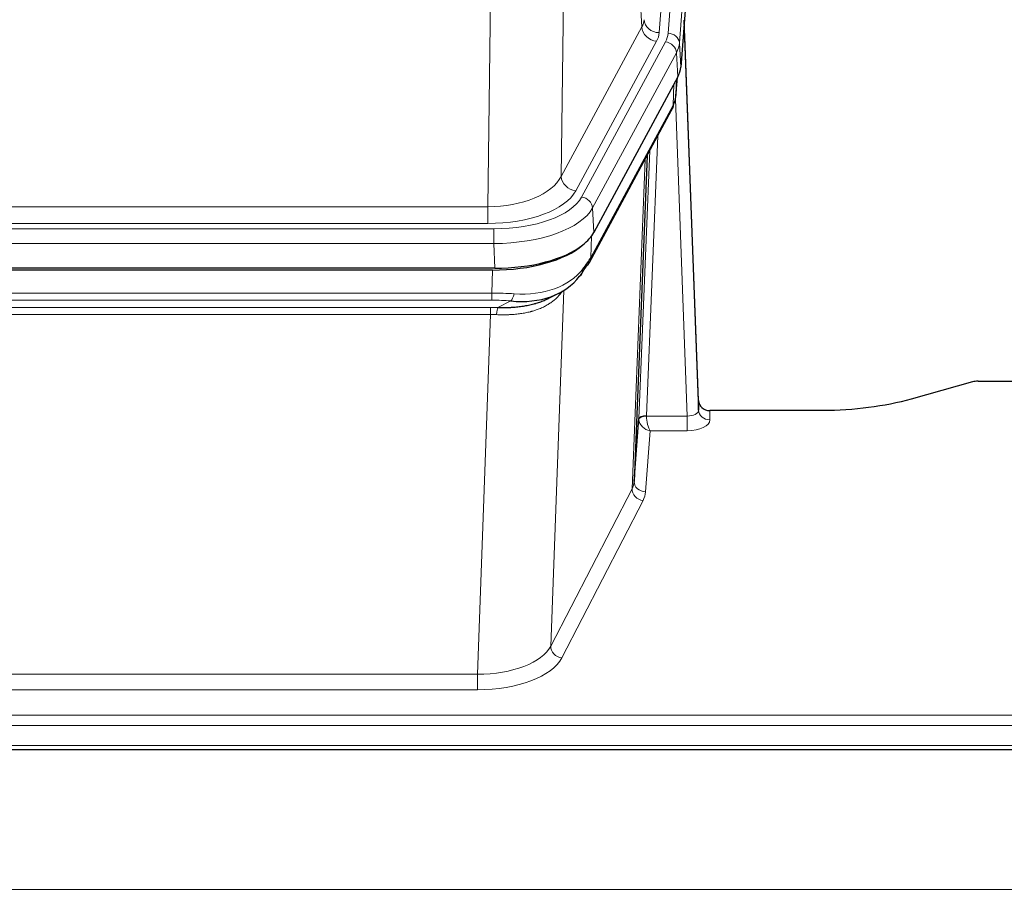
# Model space of a CAD drawing. Header units: inches. Extents: x 0 to 23760, y -13 to 16800.
# Tile 144 of 247: x 6804 to 7064, y 14334 to 14566. Entities that reach past the tile are written whole.
import ezdxf

# ---------------------------------------------------------------- set-up
doc = ezdxf.new("R2010")
doc.units = ezdxf.units.IN
doc.layers.add('254', color=7, linetype='Continuous', true_color=0xffffff)
doc.styles.add('latin_extended', font='simplex.shx')
doc.dimstyles.get("Standard").update_dxf_attribs({"dimtxt": 0.18, "dimasz": 0.18, "dimexe": 0.18, "dimexo": 0.0625, "dimgap": 0.09, "dimtad": 0, "dimtih": 1, "dimtoh": 1, "dimdec": 4, "dimzin": 0, "dimdsep": 46, "dimtxsty": 'Standard', "dimcen": 0.09, "dimadec": 0, "dimazin": 0, "dimtfac": 1, "dimtdec": 4, "dimtofl": 0, "dimtmove": 0, "dimatfit": 3, "dimfxl": 1, "dimtolj": 1, "dimtzin": 0, "dimarcsym": 0})

# ---------------------------------------------------------------- blocks, each defined once
blk = doc.blocks.new('_U1')
at = {"layer": '254', "color": 3, "linetype": 'Continuous', "lineweight": 13, "transparency": 16777216}
for p, q in [((8844.11, 14486.84), (8844.11, 10458.84)), ((958.13, 14131.84), (958.13, 10458.84)), ((1098.13, 10498.84), (8704.11, 10498.84))]:
    blk.add_line(p, q, dxfattribs=at)
at = {"layer": '254', "color": 3, "transparency": 16777216}
for points in [[(1098.13, 10522.18), (1098.13, 10475.51), (958.13, 10498.84)], [(8704.11, 10475.51), (8704.11, 10522.18), (8844.11, 10498.84)]]:
    blk.add_solid(points, dxfattribs=at)
at = {"layer": 'Defpoints', "color": 0, "transparency": 16777216}
for p in [(8844.11, 14526.84), (958.13, 14171.84), (8844.11, 10498.84)]:
    blk.add_point(p, dxfattribs=at)
at = {"layer": '254', "color": 2, "lineweight": 13, "transparency": 16777216, "insert": (4657.79, 10708.84), "char_height": 140, "attachment_point": 1, "style": 'latin_extended'}
blk.add_mtext('\\A1;7886', dxfattribs=at)
blk = doc.blocks.new('_U8')
at = {"layer": '254', "color": 3, "linetype": 'Continuous', "lineweight": 13, "transparency": 16777216}
for p, q in [((5717.15, 13663.69), (5717.15, 14670.36)), ((5191.11, 13663.69), (5757.15, 13663.69)), ((5717.15, 13523.69), (5717.15, 13153.84)), ((8396.11, 13013.84), (5677.15, 13013.84))]:
    blk.add_line(p, q, dxfattribs=at)
at = {"layer": '254', "color": 3, "transparency": 16777216}
for points in [[(5740.48, 13523.69), (5693.82, 13523.69), (5717.15, 13663.69)], [(5693.82, 13153.84), (5740.48, 13153.84), (5717.15, 13013.84)]]:
    blk.add_solid(points, dxfattribs=at)
at = {"layer": 'Defpoints', "color": 0, "transparency": 16777216}
for p in [(5151.11, 13663.69), (5717.15, 13013.84), (8436.11, 13013.84)]:
    blk.add_point(p, dxfattribs=at)
at = {"layer": '254', "color": 2, "lineweight": 13, "transparency": 16777216, "insert": (5507.15, 14240.36), "char_height": 140, "attachment_point": 1, "rotation": 90, "style": 'latin_extended'}
blk.add_mtext('\\A1;\\C2;650', dxfattribs=at)

msp = doc.modelspace()

# ---------------------------------------------------------------- linework, layer by layer
at = {"layer": '254', "color": 110, "linetype": 'Continuous', "lineweight": 13}
for p, q in [((6985.87, 14735.102), (6972.804, 14562.329)), ((6975.151, 14562.177), (6988.262, 14735.537)), ((6991.256, 14732.967), (6978.145, 14559.607)), ((6968.231, 14563.846), (6963.879, 14638.098)), ((6947.837, 14599.954), (6946.879, 14524.303)), ((6927.436, 14516.268), (6928.405, 14592.764)), ((6946.879, 14524.303), (6968.231, 14563.846)), ((6950.755, 14520.495), (6972.107, 14560.038)), ((6952.28, 14518.82), (6974.454, 14559.886)), ((6978.145, 14559.607), (6978.519, 14553.234)), ((6977.361, 14557.029), (6955.187, 14515.964)), ((6977.734, 14550.657), (6977.361, 14557.029)), ((6977.25, 14545.731), (6977.604, 14550.415)), ((6976.465, 14543.152), (6976.683, 14548.71)), ((6980.231, 14460.908), (6977.1, 14544.76)), ((6954.717, 14502.877), (6976.465, 14543.152)), ((6972.447, 14535.047), (6969.425, 14460.995)), ((6967.427, 14460.229), (6970.32, 14531.107)), ((6965.613, 14441.601), (6969.081, 14528.812)), ((6714.793, 14516.268), (6927.436, 14516.268)), ((6927.436, 14511.854), (6927.436, 14516.268)), ((6955.187, 14515.964), (6955.48, 14509.442)), ((6713.204, 14510.431), (6929.025, 14510.431)), ((6927.436, 14511.854), (6714.793, 14511.854)), ((6929.025, 14506.525), (6929.025, 14510.431)), ((6954.894, 14508.512), (6954.717, 14502.877)), ((6929.025, 14506.525), (6713.204, 14506.525)), ((6929.318, 14500.004), (6929.025, 14506.525)), ((6928.535, 14493.431), (6928.726, 14499.522)), ((6713.694, 14493.431), (6928.535, 14493.431)), ((6928.535, 14491.566), (6928.535, 14493.431)), ((6947.564, 14494.126), (6944.128, 14399.986)), ((6928.535, 14491.566), (6713.694, 14491.566)), ((6714.036, 14489.623), (6928.193, 14489.623)), ((6928.193, 14487.758), (6928.193, 14489.623)), ((6930.106, 14489.592), (6933.559, 14491.337)), ((6928.193, 14487.758), (6714.036, 14487.758)), ((6924.72, 14392.582), (6928.193, 14487.758)), ((6969.426, 14460.908), (6980.231, 14460.908)), ((6980.231, 14460.908), (6980.231, 14456.993)), ((6986.212, 14462.355), (6986.222, 14459.907)), ((6970.389, 14456.993), (6969.195, 14440.845)), ((6980.231, 14456.993), (6970.389, 14456.993)), ((6944.128, 14399.986), (6965.613, 14441.601)), ((6968.522, 14438.538), (6947.037, 14396.923)), ((6717.51, 14392.582), (6924.72, 14392.582)), ((6924.72, 14392.582), (6924.72, 14388.481)), ((6924.72, 14388.481), (6717.51, 14388.481)), ((6543.115, 14381.72), (7100.115, 14381.72)), ((6543.115, 14378.986), (7100.115, 14378.986)), ((6543.115, 14373.738), (7100.115, 14373.738)), ((2868.614, 14335.609), (7625.614, 14335.609))]:
    msp.add_line(p, q, dxfattribs=at)
at = {"layer": '254', "color": 2, "linetype": 'Continuous', "lineweight": 25}
for p, q in [((6991.637, 14726.688), (6978.519, 14553.234)), ((6983.213, 14464.977), (6979.455, 14565.615)), ((6979.535, 14561.222), (6983.224, 14462.44)), ((6977.734, 14550.657), (6955.48, 14509.442)), ((6977.243, 14545.618), (6977.606, 14550.42)), ((6977.421, 14550.075), (6977.25, 14545.731)), ((6977.243, 14545.618), (6977.25, 14545.731)), ((6954.358, 14501.547), (6976.106, 14541.822)), ((6969.627, 14529.822), (6966.199, 14443.611)), ((6929.318, 14500.004), (6712.911, 14500.004)), ((6928.726, 14499.522), (6713.503, 14499.522)), ((6943.424, 14491.959), (6946.217, 14493.37)), ((7055.659, 14469.927), (7039.494, 14465.396)), ((7057.157, 14470.122), (7100.115, 14470.122)), ((6983.224, 14462.44), (6983.213, 14464.977)), ((7016.115, 14462.355), (6986.212, 14462.355)), ((6966.199, 14443.611), (6967.427, 14460.229)), ((6543.115, 14372.723), (7100.115, 14372.723))]:
    msp.add_line(p, q, dxfattribs=at)
at = {"layer": '254', "color": 110, "linetype": 'Continuous', "lineweight": 13}
for centre, major_axis, ratio, start_param, end_param in [((6948.786, 14566.267), (-20.038, 0.241), 0.4621297, 2.903225, 3.1123764), ((6972.804, 14565.877), (3.989, -0.302), 0.8864705, 3.2608937, 4.7793301), ((6972.107, 14563.586), (3.52, -1.9), 0.8606628, 3.6289862, 5.1474227), ((6948.786, 14562.719), (-24.033, 0.005), 0.4611335, 2.8976848, 3.1068362), ((6951.133, 14562.567), (-24.033, 0.005), 0.4611335, 2.8976848, 3.1068362), ((6975.151, 14559.516), (2.991, -0.226), 0.8864705, 0.119301, 1.6377375), ((6979.535, 14559.069), (-0.214, 6.443), 0.0117452, 5.0526437, 5.774114), ((6974.454, 14557.225), (2.64, -1.425), 0.8606628, 0.4873936, 2.00583), ((6951.133, 14559.906), (27.028, 0.171), 0.4605351, 6.0362132, 6.2453646), ((6976.537, 14561.131), (2.998, 0.112), 0.4302668, 5.7021495, 6.2671208), ((6972.586, 14543.722), (3.52, -1.9), 0.8606628, 0.0000039, 0.4001271), ((6949.455, 14525.943), (27.538, 20.422), 0.1820484, 5.9117296, 5.9437098), ((6927.516, 14526.875), (20.002, 0.126), 0.5302672, 4.7050812, 6.0263936), ((6950.755, 14524.043), (-3.52, 1.9), 0.8606628, 0.4873936, 2.00583), ((6927.516, 14523.327), (24.002, 0.049), 0.477994, 4.708097, 6.0294094), ((6928.973, 14521.528), (-24.02, 0.03), 0.4619935, 1.5735185, 2.8978281), ((6952.28, 14516.159), (2.64, -1.425), 0.8606628, 0.4873936, 2.00583), ((6928.973, 14518.867), (27.018, 0.111), 0.4567867, 4.7124116, 6.0367213), ((6950.839, 14503.447), (3.52, -1.9), 0.8606628, 0.0000039, 0.4001271), ((6928.789, 14514.815), (-25.329, 12.681), 0.6929209, 2.1169098, 3.0007467), ((6927.886, 14485.997), (27.015, 0.091), 0.2751837, 1.3250001, 1.545831), ((6933.559, 14495.173), (-0.368, -3.983), 0.2964475, 0.3019504, 1.0888865), ((6927.404, 14479.811), (24.025, 0.387), 0.4081206, 1.4515092, 1.5313568), ((6927.886, 14482.162), (23.017, 0.318), 0.4083138, 1.3161001, 1.5369309), ((6930.106, 14485.757), (0.131, 3.998), 0.1099517, 0.2897867, 1.0584981), ((6927.404, 14475.976), (20.023, 0.877), 0.5868264, 1.4258228, 1.5056703), ((6969.425, 14460.134), (1.998, -0.082), 0.4302193, 1.5883537, 3.1255299), ((6969.426, 14460.047), (-1.996, -0.13), 0.4297663, 4.6843512, 6.2157251), ((6970.425, 14460.964), (1.001, 0.011), 0.903667, 3.0949665, 3.1907319), ((6970.389, 14459.617), (-0.506, 2.997), 0.2740591, 1.0794715, 2.5891813), ((6980.219, 14462.531), (-3.004, 0.138), 0.5390598, 1.5996723, 3.1704686), ((6986.222, 14462.531), (-3, -0.013), 0.8746179, 0.0299147, 1.5670846), ((6970.425, 14460.103), (-2.996, 0.15), 0.8842152, 0.0089586, 0.1047241), ((6970.389, 14459.617), (-2.669, 1.608), 0.8008031, 0.5106166, 2.0203264), ((6980.219, 14459.907), (-6.003, 0.008), 0.4854373, 1.5734916, 3.1442879), ((6946.196, 14443.866), (20.016, 0.121), 0.4848834, 6.0350943, 6.2444185), ((6969.195, 14443.468), (2.992, -0.221), 0.8740585, 3.1714428, 4.7769181), ((6968.522, 14441.161), (2.666, -1.376), 0.8484453, 3.5215353, 5.1252561), ((6946.196, 14441.242), (23.014, 0.002), 0.4845187, 6.038018, 6.2473422), ((6924.713, 14402.256), (20.013, 0.104), 0.483363, 4.7101919, 6.0355739), ((6947.037, 14399.547), (2.666, -1.376), 0.8484453, 3.5215353, 5.1252561), ((6924.713, 14399.632), (-23.012, 0.004), 0.4845836, 1.5711584, 2.8965404)]:
    msp.add_ellipse(centre, major_axis=major_axis, ratio=ratio, start_param=start_param, end_param=end_param, dxfattribs=at)
at = {"layer": '254', "color": 2, "linetype": 'Continuous', "lineweight": 25}
for centre, major_axis, ratio, start_param, end_param in [((6951.498, 14553.673), (-27.037, 0.006), 0.4611335, 2.8976848, 3.1068362), ((6950.606, 14555.219), (-26.161, 11.46), 0.4493681, 3.1218709, 3.267222), ((6949.455, 14525.943), (27.174, 22.247), 0.2659534, 6.0029101, 6.0348903), ((6972.752, 14544.043), (3.584, -1.776), 0.8816114, 6.2824956, 6.6531678), ((6929.26, 14512.488), (-27.023, 0.034), 0.4619935, 2.6128783, 2.8978281), ((6928.7, 14511.997), (-27.01, 0.015), 0.4618579, 1.5720062, 2.656), ((6929.26, 14512.488), (-27.023, 0.034), 0.4619935, 1.5735185, 2.6128783), ((6927.886, 14485.997), (27.355, 20.182), 0.1876908, 5.6857719, 5.9066027), ((6930.582, 14483.135), (23.434, 19.972), 0.1471226, 5.6997031, 5.9205339), ((6949.062, 14500.765), (3.195, -2.407), 0.6715965, 6.033487, 6.820423), ((6950.839, 14503.447), (3.52, -1.9), 0.8606628, 5.9153676, 6.2831892), ((6928.789, 14514.815), (-23.359, 16.381), 0.7286412, 2.2260513, 3.1098882), ((7057.16, 14468.665), (-3, 0.002), 0.4856498, 4.7136997, 5.2369038), ((6986.211, 14465.068), (-3, 0.002), 0.9042699, 0.0343167, 1.5714866)]:
    msp.add_ellipse(centre, major_axis=major_axis, ratio=ratio, start_param=start_param, end_param=end_param, dxfattribs=at)
msp.add_open_spline([(6976.106, 14541.822), (6976.226, 14542.045), (6976.336, 14542.267)], degree=2, dxfattribs=at)
at = {"layer": '254', "color": 110, "linetype": 'Continuous', "lineweight": 13}
msp.add_open_spline([(6947.167, 14494), (6947.011, 14493.748), (6946.839, 14493.499), (6946.464, 14493.009), (6946.26, 14492.768), (6945.822, 14492.297), (6945.588, 14492.066), (6945.088, 14491.616), (6944.822, 14491.397), (6944.4, 14491.078), (6944.255, 14490.974), (6944.032, 14490.819), (6943.957, 14490.768), (6943.804, 14490.667), (6943.727, 14490.617), (6943.339, 14490.371), (6943.016, 14490.183), (6942.346, 14489.828), (6941.652, 14489.491), (6940.911, 14489.194), (6940.145, 14488.917), (6939.751, 14488.788), (6939.293, 14488.655), (6939.242, 14488.64), (6939.139, 14488.611), (6939.088, 14488.597), (6938.933, 14488.555), (6938.622, 14488.472), (6938.307, 14488.395), (6937.672, 14488.251), (6937.242, 14488.166), (6936.367, 14488.018), (6935.923, 14487.955), (6935.022, 14487.849), (6934.564, 14487.806), (6933.867, 14487.757), (6933.633, 14487.743), (6933.279, 14487.726), (6933.16, 14487.721), (6932.922, 14487.712), (6932.803, 14487.708), (6932.207, 14487.691), (6931.727, 14487.687), (6930.762, 14487.696), (6930.276, 14487.709), (6929.787, 14487.729)], degree=3, knots=[0, 0, 0, 0, 0.0625, 0.0625, 0.125, 0.125, 0.1875, 0.1875, 0.25, 0.25, 0.28125, 0.28125, 0.296875, 0.296875, 0.3125, 0.3125, 0.375, 0.375, 0.4375, 0.5, 0.5, 0.5625, 0.5625, 0.5703125, 0.5703125, 0.578125, 0.578125, 0.59375, 0.625, 0.625, 0.6875, 0.6875, 0.75, 0.75, 0.8125, 0.8125, 0.84375, 0.84375, 0.859375, 0.859375, 0.875, 0.875, 0.9375, 0.9375, 1, 1, 1, 1], dxfattribs=at)
at = {"layer": '254', "color": 2, "linetype": 'Continuous', "lineweight": 25}
for points, knots in [([(6930.106, 14489.592), (6930.624, 14489.583), (6931.139, 14489.581), (6932.165, 14489.593), (6932.675, 14489.608), (6933.309, 14489.638), (6933.436, 14489.644), (6933.689, 14489.658), (6933.815, 14489.666), (6934.192, 14489.691), (6934.441, 14489.71), (6935.183, 14489.774), (6935.67, 14489.827), (6936.629, 14489.951), (6937.101, 14490.024), (6938.029, 14490.19), (6938.486, 14490.283), (6939.16, 14490.44), (6939.382, 14490.495), (6939.713, 14490.582), (6939.823, 14490.612), (6939.987, 14490.657), (6940.041, 14490.673), (6940.15, 14490.704), (6940.636, 14490.845), (6941.105, 14490.998), (6941.91, 14491.289), (6942.609, 14491.568), (6943.263, 14491.877), (6943.544, 14492.019)], [0, 0, 0, 0, 0.1020877, 0.1020877, 0.2041754, 0.2041754, 0.2296973, 0.2296973, 0.2552192, 0.2552192, 0.3062631, 0.3062631, 0.4083508, 0.4083508, 0.5104385, 0.5104385, 0.6125262, 0.6125262, 0.66357, 0.66357, 0.6890919, 0.6890919, 0.7018529, 0.7018529, 0.7146139, 0.8167015, 0.8167015, 0.9187892, 1, 1, 1, 1]), ([(7039.494, 14465.396), (7035.961, 14464.406), (7032.159, 14463.641), (7024.276, 14462.616), (7020.196, 14462.355), (7016.115, 14462.355)], [0, 0, 0, 0, 0.5, 0.5, 1, 1, 1, 1])]:
    msp.add_open_spline(points, degree=3, knots=knots, dxfattribs=at)

# ---------------------------------------------------------------- dimensions: what is measured, and where the dimension line sits
at = {"layer": '254', "color": 2, "linetype": 'Continuous', "lineweight": 13}
dim = msp.add_linear_dim(base=(5717.151, 13013.845), p1=(5151.115, 13663.69), p2=(8436.115, 13013.845), angle=90, text='\\C2;650', dimstyle='Standard', override={"dimscale": 40, "dimtxt": 3.5, "dimasz": 3.5, "dimexe": 1, "dimexo": 1, "dimgap": 1.75, "dimtad": 1, "dimtih": 0, "dimtoh": 0, "dimdec": 2, "dimlfac": 0.025, "dimzin": 8, "dimdsep": 46, "dimlunit": 2, "dimpost": '', "dimtxsty": 'latin_extended', "dimsah": 1, "dimse1": 0, "dimse2": 0, "dimsd1": 0, "dimsd2": 0, "dimclrd": 3, "dimclre": 3, "dimclrt": 2, "dimtol": 0, "dimtm": -0.1, "dimtfac": 0.714286, "dimtdec": 3, "dimtofl": 1, "dimtmove": 0, "dimtzin": 8, "dimlwd": 13, "dimlwe": 13}, dxfattribs=at)
dim.commit()
dim.dimension.update_dxf_attribs({"geometry": '_U8', "text_midpoint": (5717.151, 14420.357), "dimtype": 160})
dim = msp.add_linear_dim(base=(8844.115, 10498.845), p1=(958.135, 14171.845), p2=(8844.115, 14526.837), dimstyle='Standard', override={"dimscale": 40, "dimtxt": 3.5, "dimasz": 3.5, "dimexe": 1, "dimexo": 1, "dimgap": 1.75, "dimtad": 1, "dimtih": 1, "dimtoh": 0, "dimdec": 0, "dimlfac": 1, "dimzin": 8, "dimdsep": 46, "dimlunit": 2, "dimtxsty": 'latin_extended', "dimsah": 1, "dimse1": 0, "dimse2": 0, "dimsd1": 0, "dimsd2": 0, "dimclrd": 3, "dimclre": 3, "dimclrt": 2, "dimtol": 0, "dimtm": -0.1, "dimtfac": 0.714286, "dimtdec": 3, "dimtofl": 1, "dimtmove": 0, "dimtzin": 8, "dimlwd": 13, "dimlwe": 13}, dxfattribs=at)
dim.commit()
dim.dimension.update_dxf_attribs({"geometry": '_U1', "text_midpoint": (4901.125, 10498.845), "dimtype": 160})

doc.saveas('drawing.dxf')
